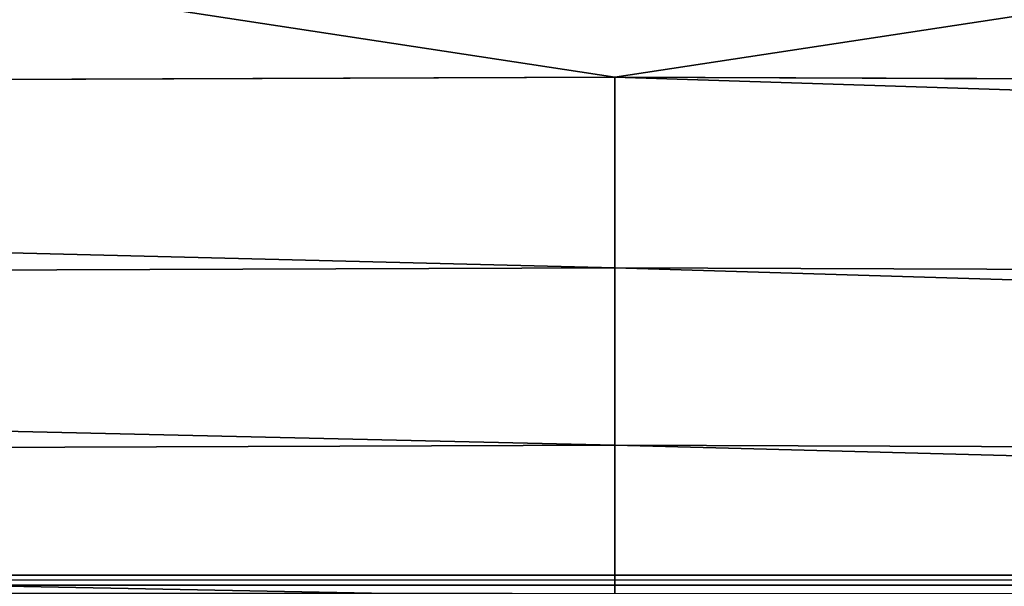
# Model space of a CAD drawing. Extents: x -924 to 924, y -425 to 424.
# Tile 38 of 52: x -20 to 13, y 325 to 345. Entities that reach past the tile are written whole.
import ezdxf

# ---------------------------------------------------------------- set-up
doc = ezdxf.new("R2010")
doc.units = 0
doc.linetypes.add('SOLIDLINE', pattern=[0])
doc.layers.add('BE3C_Starlet_I_Sil_8320CWVVK_1', color=252, linetype='SOLIDLINE')

msp = doc.modelspace()

# ---------------------------------------------------------------- linework, layer by layer
at = {"layer": 'BE3C_Starlet_I_Sil_8320CWVVK_1', "color": 252}
for points in [[(-500, 325.721, 4.14328), (-500, 423.981, 569.143), (500, 325.721, 4.14328)], [(500, 325.721, 4.14328), (-500, 423.981, 569.143), (500, 423.981, 569.143)], [(0.00597, 342.585, 575), (500, 419.055, 575), (-500, 419.055, 575)], [(0.00597, 342.585, 575), (-500, 419.055, 575), (-226.694, 341.759, 575)], [(226.694, 341.759, 575), (500, 419.055, 575), (0.00597, 342.585, 575)], [(0.00597, 336.135, 574.154), (0.00597, 342.585, 575), (-226.694, 341.759, 575)], [(226.694, 341.759, 575), (0.00597, 342.585, 575), (226.648, 335.315, 574.155)], [(226.648, 335.315, 574.155), (0.00597, 342.585, 575), (0.00597, 336.135, 574.154)], [(-226.694, 341.759, 575), (-226.648, 335.315, 574.155), (0.00597, 336.135, 574.154)], [(0.00597, 336.135, 574.154), (-226.648, 335.315, 574.155), (0.00596, 330.121, 571.671)], [(0.00596, 330.121, 571.671), (226.604, 329.306, 571.677), (0.00597, 336.135, 574.154)], [(226.648, 335.315, 574.155), (0.00597, 336.135, 574.154), (226.604, 329.306, 571.677)], [(0.00596, 330.121, 571.671), (-226.648, 335.315, 574.155), (-226.604, 329.306, 571.677)], [(0.00596, 330.121, 571.671), (-226.604, 329.306, 571.677), (0.00596, 324.952, 567.722)], [(0.00596, 324.952, 567.722), (226.567, 324.138, 567.734), (0.00596, 330.121, 571.671)], [(0.00596, 330.121, 571.671), (226.567, 324.138, 567.734), (226.604, 329.306, 571.677)], [(0.00596, 324.952, 567.722), (-226.604, 329.306, 571.677), (-226.567, 324.138, 567.734)], [(500, 325.389, 3.02856), (-500, 325.389, 3.02856), (-500, 325.721, 4.14328)], [(500, 325.389, 3.02856), (-500, 325.721, 4.14328), (500, 325.721, 4.14328)], [(500, 324.81, 2.02046), (-500, 324.81, 2.02046), (-500, 325.389, 3.02856)], [(500, 324.81, 2.02046), (-500, 325.389, 3.02856), (500, 325.389, 3.02856)]]:
    msp.add_3dface(points, dxfattribs=at)

doc.saveas('drawing.dxf')
